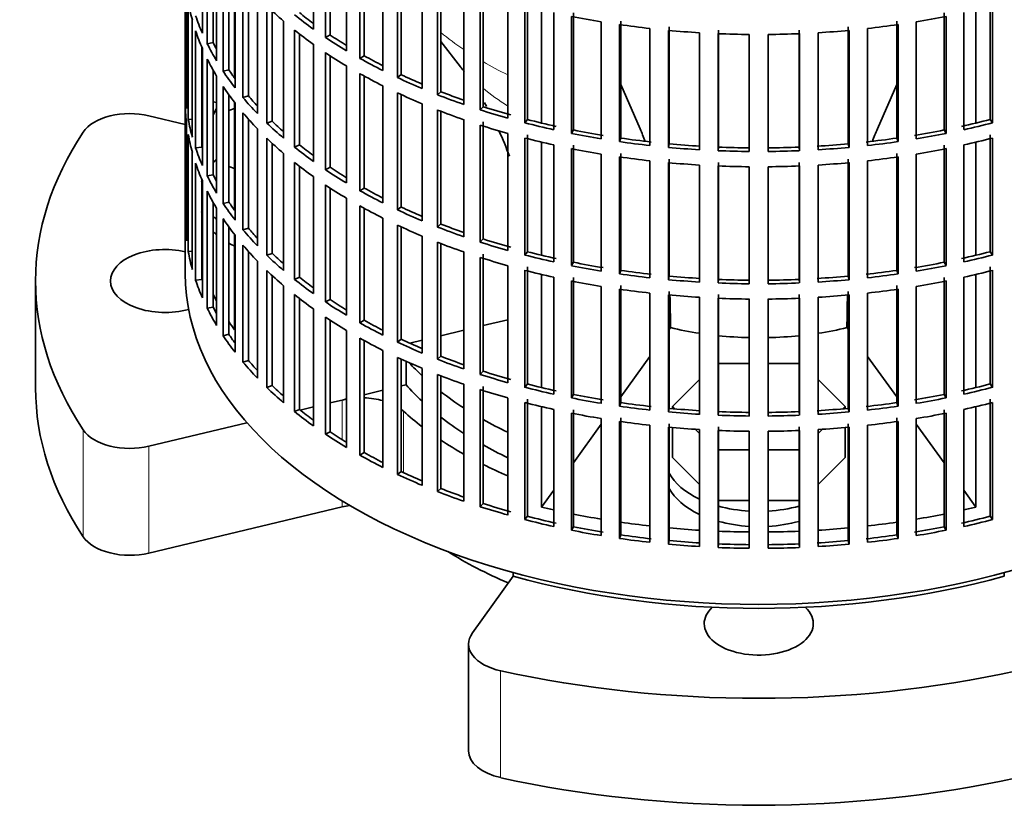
# Model space of a CAD drawing. Header units: millimetres. Extents: x 148 to 904, y -3991 to 2524.
# Tile 2 of 29: x 667 to 825, y -3982 to -3855. Entities that reach past the tile are written whole.
import ezdxf

# ---------------------------------------------------------------- set-up
doc = ezdxf.new("R2010")
doc.units = ezdxf.units.MM
for name, color, linetype in [('M5X8_UNI7687', 7, 'Continuous'), ('VSI134_ADATTATOR', 7, 'Continuous'), ('VSI134_FILTRO_A', 7, 'Continuous'), ('VSI134_SUPPORTO_', 7, 'Continuous')]:
    doc.layers.add(name, color=color, linetype=linetype)

# ---------------------------------------------------------------- blocks, each defined once
blk = doc.blocks.new('SE4')
at = {"layer": 'M5X8_UNI7687', "color": 7, "linetype": 'Continuous', "lineweight": 35}
blk.add_line((698.28, -3868.22), (697.73, -3868.12), dxfattribs=at)
blk.add_arc((704.61, -3874.61), 10, 149.5344, 150.749, dxfattribs=at)
blk.add_ellipse((696.44, -3872.89), major_axis=(1.01, 4.83), ratio=0.279258, start_param=0.911533, end_param=0.977038, dxfattribs=at)
at = {"layer": 'VSI134_ADATTATOR', "color": 7, "linetype": 'Continuous', "lineweight": 35}
for p, q in [((701.16, -3869.19), (700.24, -3869.5)), ((687.41, -3870.34), (693.24, -3871.73)), ((700.24, -3878.5), (701.16, -3878.81)), ((669.24, -3896.86), (669.24, -3914.01)), ((783.72, -3910.08), (778.77, -3910.08)), ((791.7, -3910.08), (786.75, -3910.08)), ((775.71, -3912.68), (771.38, -3917.01)), ((799.09, -3917.01), (794.76, -3912.68)), ((718.44, -3915.96), (716.48, -3916.43)), ((713.8, -3917.07), (711.67, -3917.58)), ((771.38, -3917.01), (771.75, -3917.38)), ((771.38, -3917.01), (771.38, -3917.35)), ((798.72, -3917.38), (799.09, -3917.01)), ((799.09, -3917.01), (799.09, -3917.35)), ((703.15, -3919.62), (687.41, -3923.38)), ((771.38, -3920.38), (771.38, -3925.18)), ((775.03, -3920.66), (775.71, -3921.34)), ((794.76, -3921.34), (795.44, -3920.66)), ((799.09, -3920.38), (799.09, -3925.18)), ((778.77, -3923.94), (783.72, -3923.94)), ((786.75, -3923.94), (791.7, -3923.94)), ((771.38, -3925.18), (775.71, -3929.51)), ((794.76, -3929.51), (799.09, -3925.18)), ((778.77, -3932.1), (783.72, -3932.1)), ((786.75, -3932.1), (791.7, -3932.1)), ((718.44, -3933.11), (687.41, -3940.53)), ((739.3, -3953.34), (745.85, -3944.22)), ((738.7, -3955.11), (738.7, -3972.25))]:
    blk.add_line(p, q, dxfattribs=at)
at = {"layer": 'VSI134_ADATTATOR', "color": 4, "linetype": 'Continuous', "lineweight": 9}
for p, q in [((718.44, -3915.96), (718.44, -3922.33)), ((728.26, -3917.75), (728.26, -3927.62)), ((676.88, -3937.91), (676.88, -3920.76)), ((687.41, -3940.53), (687.41, -3923.38)), ((718.44, -3932.16), (718.44, -3933.11)), ((743.84, -3959.42), (743.84, -3976.57))]:
    blk.add_line(p, q, dxfattribs=at)
at = {"layer": 'VSI134_ADATTATOR', "color": 7, "linetype": 'Continuous', "lineweight": 35}
for centre, major_axis, start_param, end_param in [((684.35, -3874.61), (-8, 0), 4.31969, 5.918268), ((785.24, -3896.86), (116, 0), 2.776675, 3.50651), ((710.74, -3882.16), (15, 0), -3.732349, -3.662938), ((710.74, -3882.16), (15, 0), -3.312421, -3.278191), ((710.74, -3882.16), (15, 0), 3.282894, 3.326258), ((710.74, -3884.61), (15, 0), 3.272341, 3.326258), ((710.74, -3882.16), (15, 0), 3.662938, 3.732349), ((710.74, -3884.61), (15, 0), 3.662938, 3.732349), ((689.99, -3896.86), (-8.75, 0), 4.331842, 6.283185), ((710.74, -3884.61), (15, 0), 3.937177, 4.025776), ((689.99, -3896.86), (-8.75, 0), 0, 2.019491), ((785.24, -3892.78), (63.5, 0), 3.630183, 3.695596), ((785.24, -3896.86), (-63.5, 0), 0.471521, 0.554004), ((785.24, -3914.01), (116, 0), 3.141593, 3.50651), ((785.24, -3892.78), (63.5, 0), 3.780241, 3.871917), ((721.5, -3920.23), (-8, 0), -1.26882, -1.178097), ((721.5, -3920.23), (-8, 0), 4.266778, 4.65767), ((721.5, -3920.23), (-8, 0), 3.70734, 3.789981), ((785.24, -3896.86), (-67.5, 0), 0.565747, 0.643452), ((785.24, -3896.86), (-63.5, 0), 0.638648, 0.730324), ((785.24, -3892.78), (63.5, 0), 3.942033, 4.025905), ((684.35, -3919.11), (-8, 0), 0.364918, 1.963495), ((785.24, -3896.86), (-67.5, 0), 0.71465, 0.794261), ((785.24, -3896.86), (-63.5, 0), 0.800441, 0.884313), ((785.24, -3896.86), (-67.5, 0), 0.856451, 0.93196), ((785.24, -3925.18), (15, 0), 3.436597, 4.024349), ((785.24, -3927.62), (15, 0), 3.436597, 4.024349), ((721.5, -3937.37), (-8, 0), 4.946659, 5.105088), ((785.24, -3925.18), (15, 0), 4.266752, 4.611291), ((785.24, -3925.18), (15, 0), 4.813487, 5.158026), ((785.24, -3927.62), (15, 0), 4.266752, 4.611291), ((785.24, -3927.62), (15, 0), 4.813487, 5.158026), ((684.35, -3936.26), (-8, 0), 0.364918, 1.963495), ((785.24, -3914.01), (-67.5, 0), 0.739599, 0.933211), ((785.24, -3951.85), (-8.75, 0), 0, 3.689392), ((785.24, -3951.85), (-8.75, 0), 5.735386, 6.283185), ((746.7, -3955.11), (8, 0), 2.748894, 4.347471), ((785.24, -3896.86), (116, 0), 4.347471, 5.077307), ((746.7, -3972.25), (8, 0), 3.141593, 4.347471), ((785.24, -3914.01), (-116, 0), 1.205879, 1.935714)]:
    blk.add_ellipse(centre, major_axis=major_axis, ratio=0.57735, start_param=start_param, end_param=end_param, dxfattribs=at)
at = {"layer": 'VSI134_FILTRO_A', "color": 7, "linetype": 'Continuous', "lineweight": 35}
for p, q in [((693.24, -3731.52), (693.24, -3895.64)), ((713.8, -3837.66), (713.8, -3856.44)), ((695.99, -3838.32), (695.99, -3857.1)), ((715.74, -3838.99), (715.74, -3857.77)), ((696.78, -3840.01), (696.78, -3858.79)), ((716.48, -3839.48), (716.48, -3857.38)), ((697.73, -3841.81), (697.73, -3858.61)), ((719.12, -3841.12), (719.12, -3859.9)), ((721.26, -3842.36), (721.26, -3861.14)), ((698.28, -3842.76), (698.28, -3861.54)), ((721.94, -3842.73), (721.94, -3860.71)), ((699.32, -3844.4), (699.32, -3863.18)), ((700.24, -3845.74), (700.24, -3862.96)), ((724.95, -3844.31), (724.95, -3863.09)), ((727.27, -3845.43), (727.27, -3864.21)), ((727.88, -3845.72), (727.88, -3863.75)), ((701.23, -3847.07), (701.23, -3865.85)), ((731.24, -3847.19), (731.24, -3865.97)), ((693.25, -3847.52), (693.25, -3866.3)), ((702.51, -3848.65), (702.51, -3867.43)), ((733.72, -3848.19), (733.72, -3866.97)), ((734.25, -3848.4), (734.25, -3866.49)), ((693.47, -3850.4), (693.47, -3869.18)), ((703.4, -3849.68), (703.4, -3867.17)), ((737.93, -3849.74), (737.93, -3868.52)), ((741.02, -3850.11), (741.02, -3868.89)), ((704.82, -3851.21), (704.82, -3869.99)), ((740.56, -3850.62), (740.56, -3869.4)), ((744.99, -3851.95), (744.99, -3870.73)), ((693.73, -3852.14), (693.73, -3870.92)), ((706.33, -3852.73), (706.33, -3871.51)), ((707.17, -3853.52), (707.17, -3871.2)), ((747.73, -3852.69), (747.73, -3871.47)), ((748.12, -3852.16), (748.12, -3870.94)), ((822.36, -3852.16), (822.36, -3870.94)), ((822.74, -3852.69), (822.74, -3871.47)), ((694.38, -3855.01), (694.38, -3873.79)), ((709.02, -3855.16), (709.02, -3873.94)), ((752.35, -3853.79), (752.35, -3872.57)), ((755.2, -3854.39), (755.2, -3873.17)), ((755.5, -3853.84), (755.5, -3872.62)), ((763.11, -3855.15), (763.11, -3873.93)), ((807.37, -3855.15), (807.37, -3873.93)), ((814.98, -3853.84), (814.98, -3872.62)), ((815.28, -3854.39), (815.28, -3873.17)), ((818.12, -3853.79), (818.12, -3872.57)), ((694.91, -3856.73), (694.91, -3875.51)), ((710.75, -3856.59), (710.75, -3875.37)), ((759.97, -3855.26), (759.97, -3874.04)), ((762.89, -3855.71), (762.89, -3874.49)), ((767.77, -3856.34), (767.77, -3875.12)), ((770.76, -3856.64), (770.76, -3875.42)), ((770.89, -3856.07), (770.89, -3874.85)), ((778.77, -3856.59), (778.77, -3875.37)), ((791.7, -3856.59), (791.7, -3875.37)), ((799.59, -3856.07), (799.59, -3874.85)), ((799.72, -3856.64), (799.72, -3875.42)), ((802.7, -3856.34), (802.7, -3875.12)), ((807.58, -3855.71), (807.58, -3874.49)), ((810.51, -3855.26), (810.51, -3874.04)), ((711.55, -3857.22), (711.55, -3875.02)), ((716.48, -3857.38), (715.74, -3857.77)), ((775.71, -3857.02), (775.71, -3875.8)), ((778.73, -3857.17), (778.73, -3875.95)), ((783.72, -3857.3), (783.72, -3876.08)), ((786.75, -3857.3), (786.75, -3876.08)), ((791.75, -3857.17), (791.75, -3875.95)), ((794.76, -3857.02), (794.76, -3875.8)), ((695.89, -3859.3), (695.89, -3875.38)), ((695.99, -3859.55), (695.99, -3878.33)), ((697.73, -3858.61), (696.78, -3858.79)), ((713.8, -3858.88), (713.8, -3877.66)), ((696.78, -3861.24), (696.78, -3880.01)), ((715.74, -3860.22), (715.74, -3879)), ((716.48, -3860.71), (716.48, -3878.61)), ((721.94, -3860.71), (721.26, -3861.14)), ((697.73, -3863.04), (697.73, -3879.84)), ((700.24, -3862.96), (699.32, -3863.18)), ((719.12, -3862.35), (719.12, -3881.13)), ((698.28, -3863.99), (698.28, -3882.77)), ((721.26, -3863.59), (721.26, -3882.37)), ((721.94, -3863.96), (721.94, -3881.94)), ((727.88, -3863.75), (727.27, -3864.21)), ((693.47, -3866.29), (693.25, -3866.3)), ((699.32, -3865.63), (699.32, -3884.41)), ((724.95, -3865.54), (724.95, -3884.32)), ((700.24, -3866.97), (700.24, -3884.19)), ((703.4, -3867.17), (702.51, -3867.43)), ((727.27, -3866.66), (727.27, -3885.44)), ((727.88, -3866.94), (727.88, -3884.98)), ((734.25, -3866.49), (733.72, -3866.97)), ((693.25, -3868.75), (693.25, -3887.53)), ((701.23, -3868.3), (701.23, -3887.08)), ((731.24, -3868.42), (731.24, -3887.2)), ((733.72, -3869.42), (733.72, -3888.2)), ((741.02, -3868.89), (740.56, -3869.4)), ((694.38, -3870.87), (693.73, -3870.92)), ((702.51, -3869.88), (702.51, -3888.66)), ((703.4, -3870.91), (703.4, -3888.4)), ((734.25, -3869.63), (734.25, -3887.71)), ((737.93, -3870.97), (737.93, -3889.75)), ((748.12, -3870.94), (747.73, -3871.47)), ((822.36, -3870.94), (822.74, -3871.47)), ((693.47, -3871.63), (693.47, -3890.41)), ((704.82, -3872.44), (704.82, -3891.22)), ((707.17, -3871.2), (706.33, -3871.51)), ((740.56, -3871.85), (740.56, -3890.63)), ((741.02, -3871.33), (741.02, -3890.11)), ((693.73, -3873.37), (693.73, -3892.15)), ((706.33, -3873.96), (706.33, -3892.74)), ((744.99, -3873.18), (744.99, -3891.96)), ((747.73, -3873.92), (747.73, -3892.7)), ((748.12, -3873.39), (748.12, -3892.16)), ((755.5, -3872.62), (755.2, -3873.17)), ((763.11, -3873.93), (762.89, -3874.49)), ((807.37, -3873.93), (807.58, -3874.49)), ((814.98, -3872.62), (815.28, -3873.17)), ((822.36, -3873.39), (822.36, -3892.16)), ((822.74, -3873.92), (822.74, -3892.7)), ((695.89, -3875.38), (694.91, -3875.51)), ((707.17, -3874.75), (707.17, -3892.43)), ((711.55, -3875.02), (710.75, -3875.37)), ((752.35, -3875.02), (752.35, -3893.8)), ((755.2, -3875.62), (755.2, -3894.4)), ((755.5, -3875.07), (755.5, -3893.85)), ((770.89, -3874.85), (770.76, -3875.42)), ((778.77, -3875.37), (778.73, -3875.95)), ((791.7, -3875.37), (791.75, -3875.95)), ((799.59, -3874.85), (799.72, -3875.42)), ((814.98, -3875.07), (814.98, -3893.85)), ((815.28, -3875.62), (815.28, -3894.4)), ((818.12, -3875.02), (818.12, -3893.8)), ((694.38, -3876.24), (694.38, -3895.02)), ((709.02, -3876.39), (709.02, -3895.17)), ((759.97, -3876.49), (759.97, -3895.27)), ((762.89, -3876.94), (762.89, -3895.72)), ((763.11, -3876.38), (763.11, -3895.16)), ((770.89, -3877.3), (770.89, -3896.08)), ((799.59, -3877.3), (799.59, -3896.08)), ((807.37, -3876.38), (807.37, -3895.16)), ((807.58, -3876.94), (807.58, -3895.72)), ((810.51, -3876.49), (810.51, -3895.27)), ((694.91, -3877.96), (694.91, -3896.74)), ((710.75, -3877.82), (710.75, -3896.6)), ((711.55, -3878.45), (711.55, -3896.25)), ((716.48, -3878.61), (715.74, -3879)), ((767.77, -3877.57), (767.77, -3896.35)), ((770.76, -3877.87), (770.76, -3896.65)), ((775.71, -3878.25), (775.71, -3897.03)), ((778.73, -3878.4), (778.73, -3897.18)), ((778.77, -3877.82), (778.77, -3896.6)), ((783.72, -3878.53), (783.72, -3897.3)), ((786.75, -3878.53), (786.75, -3897.3)), ((791.7, -3877.82), (791.7, -3896.6)), ((791.75, -3878.4), (791.75, -3897.18)), ((794.76, -3878.25), (794.76, -3897.03)), ((799.72, -3877.87), (799.72, -3896.65)), ((802.7, -3877.57), (802.7, -3896.35)), ((697.73, -3879.84), (696.78, -3880.01)), ((713.8, -3880.11), (713.8, -3898.89)), ((695.89, -3880.53), (695.89, -3896.61)), ((695.99, -3880.78), (695.99, -3899.55)), ((715.74, -3881.45), (715.74, -3900.23)), ((716.48, -3881.94), (716.48, -3899.84)), ((721.94, -3881.94), (721.26, -3882.37)), ((696.78, -3882.46), (696.78, -3901.24)), ((719.12, -3883.58), (719.12, -3902.36)), ((697.73, -3884.27), (697.73, -3901.07)), ((698.28, -3885.22), (698.28, -3904)), ((700.24, -3884.19), (699.32, -3884.41)), ((721.26, -3884.82), (721.26, -3903.6)), ((721.94, -3885.19), (721.94, -3903.17)), ((727.88, -3884.98), (727.27, -3885.44)), ((724.95, -3886.77), (724.95, -3905.55)), ((693.47, -3887.52), (693.25, -3887.53)), ((699.32, -3886.86), (699.32, -3905.64)), ((700.24, -3888.2), (700.24, -3905.42)), ((703.4, -3888.4), (702.51, -3888.66)), ((727.27, -3887.89), (727.27, -3906.67)), ((727.88, -3888.17), (727.88, -3906.21)), ((734.25, -3887.71), (733.72, -3888.2)), ((701.23, -3889.53), (701.23, -3908.31)), ((731.24, -3889.65), (731.24, -3908.43)), ((702.51, -3891.11), (702.51, -3909.89)), ((733.72, -3890.65), (733.72, -3909.43)), ((734.25, -3890.86), (734.25, -3908.94)), ((741.02, -3890.11), (740.56, -3890.63)), ((694.38, -3892.1), (693.73, -3892.15)), ((703.4, -3892.14), (703.4, -3909.62)), ((707.17, -3892.43), (706.33, -3892.74)), ((737.93, -3892.2), (737.93, -3910.98)), ((740.56, -3893.08), (740.56, -3911.86)), ((741.02, -3892.56), (741.02, -3911.34)), ((748.12, -3892.16), (747.73, -3892.7)), ((822.36, -3892.16), (822.74, -3892.7)), ((704.82, -3893.67), (704.82, -3912.45)), ((744.99, -3894.41), (744.99, -3913.19)), ((748.12, -3894.61), (748.12, -3913.39)), ((755.5, -3893.85), (755.2, -3894.4)), ((814.98, -3893.85), (815.28, -3894.4)), ((822.36, -3894.61), (822.36, -3913.39)), ((706.33, -3895.19), (706.33, -3913.97)), ((707.17, -3895.98), (707.17, -3913.65)), ((711.55, -3896.25), (710.75, -3896.6)), ((747.73, -3895.15), (747.73, -3913.93)), ((752.35, -3896.25), (752.35, -3915.03)), ((755.5, -3896.3), (755.5, -3915.08)), ((763.11, -3895.16), (762.89, -3895.72)), ((770.89, -3896.08), (770.76, -3896.65)), ((799.59, -3896.08), (799.72, -3896.65)), ((807.37, -3895.16), (807.58, -3895.72)), ((814.98, -3896.3), (814.98, -3915.08)), ((818.12, -3896.25), (818.12, -3915.03)), ((822.74, -3895.15), (822.74, -3913.93)), ((695.89, -3896.61), (694.91, -3896.74)), ((709.02, -3897.62), (709.02, -3916.4)), ((755.2, -3896.85), (755.2, -3915.63)), ((759.97, -3897.72), (759.97, -3916.5)), ((763.11, -3897.61), (763.11, -3916.39)), ((778.77, -3896.6), (778.73, -3897.18)), ((791.7, -3896.6), (791.75, -3897.18)), ((807.37, -3897.61), (807.37, -3916.39)), ((810.51, -3897.72), (810.51, -3916.5)), ((815.28, -3896.85), (815.28, -3915.63)), ((710.75, -3899.05), (710.75, -3917.83)), ((762.89, -3898.17), (762.89, -3916.95)), ((767.77, -3898.8), (767.77, -3917.58)), ((770.76, -3899.1), (770.76, -3917.88)), ((770.89, -3898.53), (770.89, -3917.31)), ((778.77, -3899.05), (778.77, -3917.83)), ((791.7, -3899.05), (791.7, -3917.83)), ((799.59, -3898.53), (799.59, -3917.31)), ((799.72, -3899.1), (799.72, -3917.88)), ((802.7, -3898.8), (802.7, -3917.58)), ((807.58, -3898.17), (807.58, -3916.95)), ((711.55, -3899.67), (711.55, -3917.48)), ((716.48, -3899.84), (715.74, -3900.23)), ((775.71, -3899.48), (775.71, -3918.26)), ((778.73, -3899.63), (778.73, -3918.41)), ((783.72, -3899.75), (783.72, -3918.53)), ((786.75, -3899.75), (786.75, -3918.53)), ((791.75, -3899.63), (791.75, -3918.41)), ((794.76, -3899.48), (794.76, -3918.26)), ((697.73, -3901.07), (696.78, -3901.24)), ((713.8, -3901.34), (713.8, -3920.12)), ((715.74, -3902.68), (715.74, -3921.46)), ((716.48, -3903.17), (716.48, -3921.07)), ((721.94, -3903.17), (721.26, -3903.6)), ((700.24, -3905.42), (699.32, -3905.64)), ((719.12, -3904.81), (719.12, -3923.59)), ((721.26, -3906.05), (721.26, -3924.83)), ((721.94, -3906.42), (721.94, -3924.4)), ((727.88, -3906.21), (727.27, -3906.67)), ((724.95, -3908), (724.95, -3926.78)), ((703.4, -3909.62), (702.51, -3909.89)), ((727.27, -3909.12), (727.27, -3927.9)), ((727.88, -3909.4), (727.88, -3927.44)), ((734.25, -3908.94), (733.72, -3909.43)), ((731.24, -3910.88), (731.24, -3929.66)), ((733.72, -3911.88), (733.72, -3930.66)), ((734.25, -3912.09), (734.25, -3930.17)), ((741.02, -3911.34), (740.56, -3911.86)), ((707.17, -3913.65), (706.33, -3913.97)), ((737.93, -3913.43), (737.93, -3932.21)), ((748.12, -3913.39), (747.73, -3913.93)), ((822.36, -3913.39), (822.74, -3913.93)), ((740.56, -3914.3), (740.56, -3933.08)), ((741.02, -3913.79), (741.02, -3932.57)), ((755.5, -3915.08), (755.2, -3915.63)), ((814.98, -3915.08), (815.28, -3915.63)), ((744.99, -3915.64), (744.99, -3934.42)), ((747.73, -3916.38), (747.73, -3935.16)), ((748.12, -3915.84), (748.12, -3934.62)), ((763.11, -3916.39), (762.89, -3916.95)), ((807.37, -3916.39), (807.58, -3916.95)), ((822.36, -3915.84), (822.36, -3934.62)), ((822.74, -3916.38), (822.74, -3935.16)), ((711.55, -3917.48), (710.75, -3917.83)), ((752.35, -3917.48), (752.35, -3936.26)), ((755.2, -3918.08), (755.2, -3936.86)), ((755.5, -3917.53), (755.5, -3936.31)), ((770.89, -3917.31), (770.76, -3917.88)), ((778.77, -3917.83), (778.73, -3918.41)), ((791.7, -3917.83), (791.75, -3918.41)), ((799.59, -3917.31), (799.72, -3917.88)), ((814.98, -3917.53), (814.98, -3936.31)), ((815.28, -3918.08), (815.28, -3936.86)), ((818.12, -3917.48), (818.12, -3936.26)), ((759.97, -3918.95), (759.97, -3937.73)), ((762.89, -3919.4), (762.89, -3938.18)), ((763.11, -3918.84), (763.11, -3937.62)), ((770.89, -3919.76), (770.89, -3938.53)), ((799.59, -3919.76), (799.59, -3938.53)), ((807.37, -3918.84), (807.37, -3937.62)), ((807.58, -3919.4), (807.58, -3938.18)), ((810.51, -3918.95), (810.51, -3937.73)), ((716.48, -3921.07), (715.74, -3921.46)), ((767.77, -3920.02), (767.77, -3938.8)), ((770.76, -3920.33), (770.76, -3939.11)), ((775.71, -3920.7), (775.71, -3939.48)), ((778.73, -3920.86), (778.73, -3939.64)), ((778.77, -3920.28), (778.77, -3939.06)), ((783.72, -3920.98), (783.72, -3939.76)), ((786.75, -3920.98), (786.75, -3939.76)), ((791.7, -3920.28), (791.7, -3939.06)), ((791.75, -3920.86), (791.75, -3939.64)), ((794.76, -3920.7), (794.76, -3939.48)), ((799.72, -3920.33), (799.72, -3939.11)), ((802.7, -3920.02), (802.7, -3938.8)), ((721.94, -3924.4), (721.26, -3924.83)), ((727.88, -3927.44), (727.27, -3927.9)), ((734.25, -3930.17), (733.72, -3930.66)), ((741.02, -3932.57), (740.56, -3933.08)), ((748.12, -3934.62), (747.73, -3935.16)), ((822.36, -3934.62), (822.74, -3935.16)), ((755.5, -3936.31), (755.2, -3936.86)), ((814.98, -3936.31), (815.28, -3936.86)), ((763.11, -3937.62), (762.89, -3938.18)), ((770.89, -3938.53), (770.76, -3939.11)), ((799.59, -3938.53), (799.72, -3939.11)), ((807.37, -3937.62), (807.58, -3938.18)), ((778.77, -3939.06), (778.73, -3939.64)), ((791.7, -3939.06), (791.75, -3939.64))]:
    blk.add_line(p, q, dxfattribs=at)
for centre, major_axis, start_param, end_param in [((785.24, -3846.65), (-92, 0), 0.103722, 0.158077), ((785.24, -3825.42), (-92, 0), 0.540055, 0.594409), ((785.24, -3844.2), (-92, 0), 0.190989, 0.245343), ((785.24, -3822.97), (-92, 0), 0.627321, 0.681676), ((785.24, -3822.97), (-91, 0), 0.627022, 0.668018), ((785.24, -3804.19), (-92, 0), 1.238186, 1.292541), ((785.24, -3804.19), (92, 0), -1.292541, -1.238186), ((785.24, -3846.65), (-92, 0), 0.190989, 0.245343), ((785.24, -3825.42), (-92, 0), 0.627321, 0.681676), ((785.24, -3804.19), (-92, 0), 1.325453, 1.379807), ((785.24, -3804.19), (-92, 0), 1.412719, 1.467074), ((785.24, -3804.19), (92, 0), -1.467074, -1.412719), ((785.24, -3804.19), (92, 0), -1.379807, -1.325453), ((785.24, -3822.97), (-92, 0), 0.714588, 0.768942), ((785.24, -3822.97), (-91, 0), 0.714289, 0.757518), ((785.24, -3804.19), (-92, 0), 1.499986, 1.55434), ((785.24, -3804.19), (92, 0), 4.728845, 4.783199), ((785.24, -3844.2), (-92, 0), 0.278255, 0.33261), ((785.24, -3844.2), (-91, 0), 0.277957, 0.299174), ((785.24, -3846.65), (-92, 0), 0.278255, 0.33261), ((785.24, -3825.42), (-92, 0), 0.714588, 0.768942), ((785.24, -3822.97), (-92, 0), 0.801854, 0.856209), ((785.24, -3822.97), (-91, 0), 0.801555, 0.846635), ((785.24, -3844.2), (-91, 0), 0.365223, 0.394539), ((785.24, -3844.2), (-92, 0), 0.365522, 0.419876), ((785.24, -3825.42), (-92, 0), 0.801854, 0.856209), ((785.24, -3822.97), (-92, 0), 0.889121, 0.943475), ((785.24, -3822.97), (-91, 0), 0.888822, 0.935485), ((785.24, -3865.42), (-92, 0), 0.016456, 0.07081), ((785.24, -3846.65), (-92, 0), 0.365522, 0.419876), ((785.24, -3844.2), (-92, 0), 0.452788, 0.507143), ((785.24, -3844.2), (-91, 0), 0.45249, 0.486998), ((785.24, -3825.42), (-92, 0), 0.889121, 0.943475), ((785.24, -3822.97), (-92, 0), 0.976387, 1.030742), ((785.24, -3822.97), (-91, 0), 0.976088, 1.024141), ((785.24, -3867.87), (-92, 0), 0.016456, 0.07081), ((785.24, -3825.42), (-92, 0), 0.976387, 1.030742), ((785.24, -3822.97), (-92, 0), 1.063654, 1.118008), ((785.24, -3822.97), (-91, 0), 1.063355, 1.118307), ((785.24, -3865.42), (-92, 0), 0.103722, 0.158077), ((785.24, -3846.65), (-92, 0), 0.452788, 0.507143), ((785.24, -3822.97), (-91, 0), 1.150621, 1.205573), ((785.24, -3822.97), (91, 0), -1.205573, -1.150621), ((785.24, -3844.2), (-92, 0), 0.540055, 0.594409), ((785.24, -3844.2), (-91, 0), 0.539756, 0.577951), ((785.24, -3825.42), (-92, 0), 1.063654, 1.118008), ((785.24, -3822.97), (-92, 0), 1.15092, 1.205275), ((785.24, -3822.97), (92, 0), -1.205275, -1.15092), ((785.24, -3867.87), (-92, 0), 0.103722, 0.158077), ((785.24, -3846.65), (-92, 0), 0.540055, 0.594409), ((785.24, -3825.42), (-92, 0), 1.15092, 1.205275), ((785.24, -3822.97), (-92, 0), 1.238186, 1.292541), ((785.24, -3822.97), (-91, 0), 1.237888, 1.29284), ((785.24, -3822.97), (-91, 0), 1.325154, 1.380106), ((785.24, -3822.97), (91, 0), -1.380106, -1.325154), ((785.24, -3822.97), (91, 0), -1.29284, -1.237888), ((785.24, -3822.97), (92, 0), -1.292541, -1.238186), ((785.24, -3825.42), (92, 0), -1.205275, -1.15092), ((785.24, -3865.42), (-92, 0), 0.190989, 0.245343), ((785.24, -3844.2), (-92, 0), 0.627321, 0.681676), ((785.24, -3844.2), (-91, 0), 0.627022, 0.668018), ((785.24, -3825.42), (-92, 0), 1.238186, 1.292541), ((785.24, -3822.97), (-92, 0), 1.325453, 1.379807), ((785.24, -3822.97), (-92, 0), 1.412719, 1.467074), ((785.24, -3822.97), (-91, 0), 1.412421, 1.467373), ((785.24, -3822.97), (-91, 0), 1.499687, 1.554639), ((785.24, -3822.97), (91, 0), 4.728546, 4.783498), ((785.24, -3822.97), (91, 0), -1.467373, -1.412421), ((785.24, -3822.97), (92, 0), -1.467074, -1.412719), ((785.24, -3822.97), (92, 0), -1.379807, -1.325453), ((785.24, -3825.42), (92, 0), -1.292541, -1.238186), ((785.24, -3825.42), (-92, 0), 1.325453, 1.379807), ((785.24, -3822.97), (-92, 0), 1.499986, 1.55434), ((785.24, -3822.97), (92, 0), 4.728845, 4.783199), ((785.24, -3825.42), (92, 0), -1.379807, -1.325453), ((785.24, -3867.87), (-92, 0), 0.190989, 0.245343), ((785.24, -3846.65), (-92, 0), 0.627321, 0.681676), ((785.24, -3844.2), (-91, 0), 0.714289, 0.757518), ((785.24, -3825.42), (-92, 0), 1.412719, 1.467074), ((785.24, -3825.42), (-92, 0), 1.499986, 1.55434), ((785.24, -3825.42), (92, 0), 4.728845, 4.783199), ((785.24, -3825.42), (92, 0), -1.467074, -1.412719), ((785.24, -3865.42), (-92, 0), 0.278255, 0.33261), ((785.24, -3865.42), (-91, 0), 0.277957, 0.299174), ((785.24, -3844.2), (-92, 0), 0.714588, 0.768942), ((785.24, -3846.65), (-92, 0), 0.714588, 0.768942), ((785.24, -3844.2), (-91, 0), 0.801555, 0.846635), ((785.24, -3867.87), (-92, 0), 0.278255, 0.33261), ((785.24, -3844.2), (-92, 0), 0.801854, 0.856209), ((785.24, -3865.42), (-92, 0), 0.365522, 0.419876), ((785.24, -3865.42), (-91, 0), 0.365223, 0.394539), ((785.24, -3846.65), (-92, 0), 0.801854, 0.856209), ((785.24, -3844.2), (-91, 0), 0.888822, 0.935485), ((785.24, -3844.2), (-92, 0), 0.889121, 0.943475), ((785.24, -3886.65), (-92, 0), 0.016456, 0.07081), ((785.24, -3867.87), (-92, 0), 0.365522, 0.419876), ((785.24, -3865.42), (-91, 0), 0.45249, 0.486998), ((785.24, -3846.65), (-92, 0), 0.889121, 0.943475), ((785.24, -3844.2), (-92, 0), 0.976387, 1.030742), ((785.24, -3844.2), (-91, 0), 0.976088, 1.024141), ((785.24, -3865.42), (-92, 0), 0.452788, 0.507143), ((785.24, -3867.87), (-92, 0), 0.452788, 0.507143), ((785.24, -3846.65), (-92, 0), 0.976387, 1.030742), ((785.24, -3844.2), (-92, 0), 1.063654, 1.118008), ((785.24, -3844.2), (-91, 0), 1.063355, 1.118307), ((785.24, -3886.65), (-92, 0), 0.103722, 0.158077), ((785.24, -3865.42), (-92, 0), 0.540055, 0.594409), ((785.24, -3865.42), (-91, 0), 0.539756, 0.577951), ((785.24, -3846.65), (-92, 0), 1.063654, 1.118008), ((785.24, -3844.2), (-92, 0), 1.15092, 1.205275), ((785.24, -3844.2), (-91, 0), 1.150621, 1.205573), ((785.24, -3844.2), (91, 0), -1.205573, -1.150621), ((785.24, -3844.2), (92, 0), -1.205275, -1.15092), ((785.24, -3844.2), (-92, 0), 1.238186, 1.292541), ((785.24, -3844.2), (-91, 0), 1.237888, 1.29284), ((785.24, -3844.2), (91, 0), -1.29284, -1.237888), ((785.24, -3844.2), (92, 0), -1.292541, -1.238186), ((785.24, -3895.64), (-92, 0), 0, 3.141593), ((785.24, -3867.87), (-92, 0), 0.540055, 0.594409), ((785.24, -3865.42), (-91, 0), 0.627022, 0.668018), ((785.24, -3846.65), (-92, 0), 1.15092, 1.205275), ((785.24, -3844.2), (-92, 0), 1.325453, 1.379807), ((785.24, -3844.2), (-91, 0), 1.325154, 1.380106), ((785.24, -3844.2), (-91, 0), 1.412421, 1.467373), ((785.24, -3844.2), (91, 0), -1.467373, -1.412421), ((785.24, -3844.2), (91, 0), -1.380106, -1.325154), ((785.24, -3844.2), (92, 0), -1.379807, -1.325453), ((785.24, -3846.65), (92, 0), -1.205275, -1.15092), ((785.24, -3886.65), (-92, 0), 0.190989, 0.245343), ((785.24, -3865.42), (-92, 0), 0.627321, 0.681676), ((785.24, -3846.65), (-92, 0), 1.238186, 1.292541), ((785.24, -3844.2), (-92, 0), 1.412719, 1.467074), ((785.24, -3844.2), (-92, 0), 1.499986, 1.55434), ((785.24, -3844.2), (-91, 0), 1.499687, 1.554639), ((785.24, -3844.2), (91, 0), 4.728546, 4.783498), ((785.24, -3844.2), (92, 0), 4.728845, 4.783199), ((785.24, -3844.2), (92, 0), -1.467074, -1.412719), ((785.24, -3846.65), (92, 0), -1.292541, -1.238186), ((785.24, -3867.87), (-92, 0), 0.627321, 0.681676), ((785.24, -3846.65), (-92, 0), 1.325453, 1.379807), ((785.24, -3846.65), (-92, 0), 1.412719, 1.467074), ((785.24, -3846.65), (92, 0), -1.467074, -1.412719), ((785.24, -3846.65), (92, 0), -1.379807, -1.325453), ((785.24, -3865.42), (-92, 0), 0.714588, 0.768942), ((785.24, -3865.42), (-91, 0), 0.714289, 0.757518), ((785.24, -3846.65), (-92, 0), 1.499986, 1.55434), ((785.24, -3846.65), (92, 0), 4.728845, 4.783199), ((785.24, -3886.65), (-92, 0), 0.278255, 0.33261), ((785.24, -3886.65), (-91, 0), 0.277957, 0.299174), ((785.24, -3867.87), (-92, 0), 0.714588, 0.768942), ((785.24, -3865.42), (-92, 0), 0.801854, 0.856209), ((785.24, -3865.42), (-91, 0), 0.801555, 0.846635), ((785.24, -3886.65), (-92, 0), 0.365522, 0.419876), ((785.24, -3886.65), (-91, 0), 0.365223, 0.394539), ((785.24, -3867.87), (-92, 0), 0.801854, 0.856209), ((785.24, -3865.42), (-92, 0), 0.889121, 0.943475), ((785.24, -3865.42), (-91, 0), 0.888822, 0.935485), ((785.24, -3886.65), (-92, 0), 0.452788, 0.507143), ((785.24, -3886.65), (-91, 0), 0.45249, 0.486998), ((785.24, -3867.87), (-92, 0), 0.889121, 0.943475), ((785.24, -3865.42), (-92, 0), 0.976387, 1.030742), ((785.24, -3865.42), (-91, 0), 0.976088, 1.024141), ((785.24, -3867.87), (-92, 0), 0.976387, 1.030742), ((785.24, -3865.42), (-92, 0), 1.063654, 1.118008), ((785.24, -3865.42), (-91, 0), 1.063355, 1.118307), ((785.24, -3886.65), (-91, 0), 0.539756, 0.577951), ((785.24, -3865.42), (-91, 0), 1.150621, 1.205573), ((785.24, -3865.42), (91, 0), -1.205573, -1.150621), ((785.24, -3886.65), (-92, 0), 0.540055, 0.594409), ((785.24, -3867.87), (-92, 0), 1.063654, 1.118008), ((785.24, -3865.42), (-92, 0), 1.15092, 1.205275), ((785.24, -3865.42), (-91, 0), 1.237888, 1.29284), ((785.24, -3865.42), (91, 0), -1.29284, -1.237888), ((785.24, -3865.42), (92, 0), -1.205275, -1.15092), ((785.24, -3867.87), (-92, 0), 1.15092, 1.205275), ((785.24, -3865.42), (-92, 0), 1.238186, 1.292541), ((785.24, -3865.42), (-91, 0), 1.325154, 1.380106), ((785.24, -3865.42), (91, 0), -1.380106, -1.325154), ((785.24, -3865.42), (92, 0), -1.292541, -1.238186), ((785.24, -3867.87), (92, 0), -1.205275, -1.15092), ((785.24, -3886.65), (-92, 0), 0.627321, 0.681676), ((785.24, -3886.65), (-91, 0), 0.627022, 0.668018), ((785.24, -3867.87), (-92, 0), 1.238186, 1.292541), ((785.24, -3865.42), (-92, 0), 1.325453, 1.379807), ((785.24, -3865.42), (-92, 0), 1.412719, 1.467074), ((785.24, -3865.42), (-91, 0), 1.412421, 1.467373), ((785.24, -3865.42), (-92, 0), 1.499986, 1.55434), ((785.24, -3865.42), (-91, 0), 1.499687, 1.554639), ((785.24, -3865.42), (91, 0), 4.728546, 4.783498), ((785.24, -3865.42), (92, 0), 4.728845, 4.783199), ((785.24, -3865.42), (91, 0), -1.467373, -1.412421), ((785.24, -3865.42), (92, 0), -1.467074, -1.412719), ((785.24, -3865.42), (92, 0), -1.379807, -1.325453), ((785.24, -3867.87), (92, 0), -1.292541, -1.238186), ((785.24, -3867.87), (-92, 0), 1.325453, 1.379807), ((785.24, -3867.87), (92, 0), -1.379807, -1.325453), ((785.24, -3886.65), (-92, 0), 0.714588, 0.768942), ((785.24, -3886.65), (-91, 0), 0.714289, 0.757518), ((785.24, -3867.87), (-92, 0), 1.412719, 1.467074), ((785.24, -3867.87), (-92, 0), 1.499986, 1.55434), ((785.24, -3867.87), (92, 0), 4.728845, 4.783199), ((785.24, -3867.87), (92, 0), -1.467074, -1.412719), ((785.24, -3886.65), (-91, 0), 0.801555, 0.846635), ((785.24, -3886.65), (-92, 0), 0.801854, 0.856209), ((785.24, -3886.65), (-91, 0), 0.888822, 0.935485), ((785.24, -3886.65), (-92, 0), 0.889121, 0.943475), ((785.24, -3886.65), (-92, 0), 0.976387, 1.030742), ((785.24, -3886.65), (-91, 0), 0.976088, 1.024141), ((785.24, -3886.65), (-91, 0), 1.063355, 1.118307), ((785.24, -3886.65), (-92, 0), 1.063654, 1.118008), ((785.24, -3886.65), (-92, 0), 1.15092, 1.205275), ((785.24, -3886.65), (-91, 0), 1.150621, 1.205573), ((785.24, -3886.65), (91, 0), -1.205573, -1.150621), ((785.24, -3886.65), (92, 0), -1.205275, -1.15092), ((785.24, -3886.65), (-92, 0), 1.238186, 1.292541), ((785.24, -3886.65), (-91, 0), 1.237888, 1.29284), ((785.24, -3886.65), (91, 0), -1.29284, -1.237888), ((785.24, -3886.65), (92, 0), -1.292541, -1.238186), ((785.24, -3886.65), (-92, 0), 1.325453, 1.379807), ((785.24, -3886.65), (-91, 0), 1.325154, 1.380106), ((785.24, -3886.65), (-91, 0), 1.412421, 1.467373), ((785.24, -3886.65), (91, 0), -1.467373, -1.412421), ((785.24, -3886.65), (91, 0), -1.380106, -1.325154), ((785.24, -3886.65), (92, 0), -1.379807, -1.325453), ((785.24, -3886.65), (-92, 0), 1.412719, 1.467074), ((785.24, -3886.65), (-92, 0), 1.499986, 1.55434), ((785.24, -3886.65), (-91, 0), 1.499687, 1.554639), ((785.24, -3886.65), (91, 0), 4.728546, 4.783498), ((785.24, -3886.65), (92, 0), 4.728845, 4.783199), ((785.24, -3886.65), (92, 0), -1.467074, -1.412719)]:
    blk.add_ellipse(centre, major_axis=major_axis, ratio=0.57735, start_param=start_param, end_param=end_param, dxfattribs=at)
at = {"layer": 'VSI134_SUPPORTO_', "color": 7, "linetype": 'Continuous', "lineweight": 35}
for p, q in [((701.16, -3864.3), (701.16, -3846.99)), ((750.41, -3871.51), (750.41, -3853.35)), ((820.06, -3853.35), (820.06, -3871.51)), ((734.25, -3858.45), (737.42, -3862.52)), ((766.21, -3872.45), (763.11, -3865.31)), ((804.27, -3872.45), (807.37, -3865.31)), ((701.16, -3885.53), (701.16, -3868.21)), ((750.41, -3892.74), (750.41, -3874.58)), ((820.06, -3874.58), (820.06, -3892.74)), ((701.16, -3904.72), (701.16, -3889.44)), ((750.41, -3913.96), (750.41, -3895.81)), ((820.06, -3895.81), (820.06, -3913.96)), ((744.99, -3903.08), (741.02, -3904.03)), ((737.93, -3904.77), (734.25, -3905.65)), ((770.89, -3904.62), (771.08, -3904.35)), ((799.4, -3904.35), (799.59, -3904.62)), ((731.24, -3906.37), (729.25, -3906.84)), ((728.67, -3913.51), (728.67, -3909.76)), ((763.11, -3915.46), (767.77, -3908.96)), ((802.7, -3908.96), (807.37, -3915.46)), ((727.88, -3913.7), (728.67, -3913.51)), ((721.94, -3915.12), (724.95, -3914.4)), ((716.48, -3916.43), (719.12, -3915.8)), ((711.67, -3917.58), (713.8, -3917.07)), ((750.41, -3933.15), (750.41, -3917.04)), ((820.06, -3917.04), (820.06, -3933.15)), ((755.5, -3926.06), (759.97, -3919.84)), ((810.51, -3919.84), (814.98, -3926.06)), ((750.41, -3933.15), (752.35, -3930.45)), ((818.12, -3930.45), (820.06, -3933.15)), ((745.85, -3943.64), (745.85, -3944.22)), ((824.63, -3944.22), (824.63, -3943.64))]:
    blk.add_line(p, q, dxfattribs=at)
for start, end in [(36.1929, 37.2035), (29.2862, 30.0606), (20.1786, 24.7874)]:
    blk.add_arc((693.56, -3895.82), 55.07, start, end, dxfattribs=at)
at = {"layer": 'VSI134_SUPPORTO_', "color": 4, "linetype": 'Continuous', "lineweight": 9}
for centre, major_axis, start_param, end_param in [((785.24, -3836.35), (-62.27, 0), 0.611601, 0.708032), ((785.24, -3847.96), (-54.06, 0), 0.485325, 0.505195), ((785.24, -3836.35), (-62.27, 0), 0.78113, 0.86805), ((785.24, -3847.96), (-54.06, 0), 0.61282, 0.730964)]:
    blk.add_ellipse(centre, major_axis=major_axis, ratio=0.57735, start_param=start_param, end_param=end_param, dxfattribs=at)
at = {"layer": 'VSI134_SUPPORTO_', "color": 7, "linetype": 'Continuous', "lineweight": 35}
for centre, major_axis, ratio, start_param, end_param in [((785.24, -3884.61), (91, 0), 0.57735, -3.440767, -3.419549), ((734.72, -3955.12), (22.1, 92.39), 0.31246, -0.439518, -0.393934), ((835.75, -3955.12), (-22.1, 92.39), 0.31246, 0.393934, 0.439518), ((785.24, -3884.61), (91, 0), 0.57735, 3.419549, 3.440767), ((734.72, -3955.12), (22.1, 92.39), 0.31246, -0.916318, -0.847251), ((835.75, -3955.12), (-22.1, 92.39), 0.31246, 0.847251, 0.916318), ((785.24, -3884.61), (91, 0), 0.57735, 3.506816, 3.534292), ((785.24, -3884.61), (37, 0), 0.57735, 4.31969, 4.452015), ((785.24, -3884.61), (37, 0), 0.57735, 4.536745, 4.671462), ((785.24, -3884.61), (37, 0), 0.57735, 4.753316, 4.888033), ((785.24, -3884.61), (37, 0), 0.57735, -1.310423, -1.178097), ((785.24, -3884.61), (91, 0), 0.57735, 4.31969, 4.342658), ((785.24, -3884.61), (91, 0), 0.57735, -1.201065, -1.178097), ((785.24, -3884.61), (91, 0), 0.57735, 4.37948, 4.430993), ((785.24, -3884.61), (91, 0), 0.57735, 4.466747, 4.519275), ((785.24, -3884.61), (91, 0), 0.57735, -1.377682, -1.325154), ((785.24, -3884.61), (91, 0), 0.57735, -1.2894, -1.237888), ((785.24, -3884.61), (91, 0), 0.57735, 4.554013, 4.607523), ((785.24, -3884.61), (91, 0), 0.57735, 4.64128, 4.695752), ((785.24, -3884.61), (91, 0), 0.57735, 4.729026, 4.783498), ((785.24, -3884.61), (91, 0), 0.57735, -1.46593, -1.412421), ((785.24, -3896.86), (-91, 0), 0.57735, 1.123125, 2.018468)]:
    blk.add_ellipse(centre, major_axis=major_axis, ratio=ratio, start_param=start_param, end_param=end_param, dxfattribs=at)

msp = doc.modelspace()

# ---------------------------------------------------------------- block references
msp.add_blockref('SE4', (0, 0))

doc.saveas('drawing.dxf')
